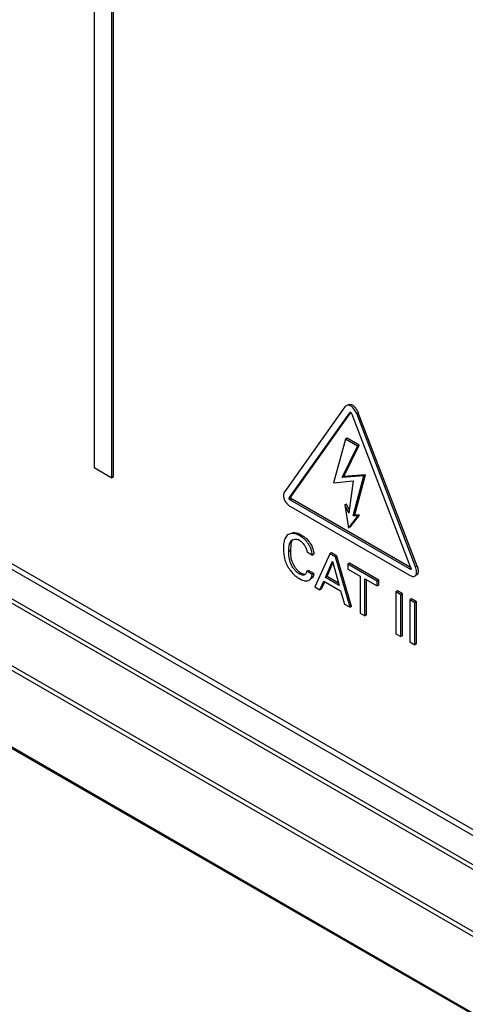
# Model space of a CAD drawing. Header units: inches. Extents: x 0 to 34, y 0 to 22.
# Tile 103 of 125: x 24.974 to 25.268, y 14.318 to 14.967. Entities that reach past the tile are written whole.
import ezdxf

# ---------------------------------------------------------------- set-up
doc = ezdxf.new("R2010")
doc.units = ezdxf.units.IN
doc.header["$LTSCALE"] = 1.87
doc.header["$MEASUREMENT"] = 0
doc.layers.get('0').update_dxf_attribs({"linetype": 'CONTINUOUS'})

msp = doc.modelspace()

# ---------------------------------------------------------------- linework, layer by layer
at = {"color": 7, "linetype": 'CONTINUOUS'}
for p, q in [((26.88016, 13.50076), (22.14961, 16.23212)), ((26.88578, 13.50132), (22.15524, 16.23268)), ((22.1311, 16.22054), (26.86164, 13.48918)), ((22.13297, 16.22252), (26.86352, 13.49116)), ((26.84305, 13.45565), (22.1125, 16.187)), ((26.84382, 13.45831), (22.11328, 16.18967)), ((22.03903, 16.17889), (26.91807, 13.3618)), ((22.03965, 16.17756), (26.91869, 13.36047)), ((25.02292, 15.14724), (25.02292, 14.67181)), ((25.0347, 14.66501), (25.0347, 15.14044)), ((25.03576, 14.66562), (25.03576, 15.14105)), ((25.18834, 14.71184), (25.14862, 14.65591)), ((25.19018, 14.71317), (25.19139, 14.71351)), ((25.19139, 14.71351), (25.19235, 14.7134)), ((25.1518, 14.65194), (25.19153, 14.70787)), ((25.15286, 14.65256), (25.19227, 14.70803)), ((25.19153, 14.70787), (25.19189, 14.7083)), ((25.19198, 14.70813), (25.19153, 14.70787)), ((25.19189, 14.7083), (25.1922, 14.70829)), ((25.1922, 14.70829), (25.19286, 14.70709)), ((25.19286, 14.70709), (25.23162, 14.6059)), ((25.19713, 14.70794), (25.19607, 14.70733)), ((25.23483, 14.60615), (25.19607, 14.70733)), ((25.19682, 14.70867), (25.19713, 14.70794)), ((25.23589, 14.60676), (25.19713, 14.70794)), ((25.18875, 14.69045), (25.18084, 14.66169)), ((25.18658, 14.66522), (25.19667, 14.68588)), ((25.18764, 14.66584), (25.19773, 14.68649)), ((25.18981, 14.69106), (25.18875, 14.69045)), ((25.19667, 14.68588), (25.18875, 14.69045)), ((25.19773, 14.68649), (25.18981, 14.69106)), ((25.19773, 14.68649), (25.19667, 14.68588)), ((25.02292, 14.67181), (25.0347, 14.66501)), ((25.03576, 14.66562), (25.0347, 14.66501)), ((25.20082, 14.66636), (25.18658, 14.66522)), ((25.18764, 14.66584), (25.18658, 14.66522)), ((25.20188, 14.66697), (25.18764, 14.66584)), ((25.1937, 14.63988), (25.20082, 14.66636)), ((25.19476, 14.6405), (25.20188, 14.66697)), ((25.20188, 14.66697), (25.20082, 14.66636)), ((25.18084, 14.66169), (25.1937, 14.66294)), ((25.1937, 14.66294), (25.19093, 14.64171)), ((25.14862, 14.65591), (25.14833, 14.65542)), ((25.14834, 14.65074), (25.14925, 14.64904)), ((25.15069, 14.64734), (25.15185, 14.64636)), ((25.15259, 14.65163), (25.15153, 14.65102)), ((25.15286, 14.65256), (25.1518, 14.65194)), ((25.15185, 14.64636), (25.15249, 14.64595)), ((25.15355, 14.65081), (25.15249, 14.6502)), ((25.23092, 14.60491), (25.15249, 14.6502)), ((25.23154, 14.60578), (25.15355, 14.65081)), ((25.18941, 14.64769), (25.18835, 14.64708)), ((25.19093, 14.64171), (25.18835, 14.64708)), ((25.18835, 14.64708), (25.19072, 14.63178)), ((25.19122, 14.64393), (25.18941, 14.64769)), ((25.15249, 14.64595), (25.23092, 14.60066)), ((25.19072, 14.63178), (25.19687, 14.63965)), ((25.19178, 14.63239), (25.19793, 14.64026)), ((25.19476, 14.6405), (25.1937, 14.63988)), ((25.19687, 14.63965), (25.1937, 14.63988)), ((25.19793, 14.64026), (25.19476, 14.6405)), ((25.19793, 14.64026), (25.19687, 14.63965)), ((25.15196, 14.62809), (25.15376, 14.62871)), ((25.15934, 14.62746), (25.15828, 14.62685)), ((25.15934, 14.62746), (25.16118, 14.62628)), ((25.15265, 14.62104), (25.15242, 14.61699)), ((25.1537, 14.62408), (25.1552, 14.62456)), ((25.15242, 14.61699), (25.15136, 14.61638)), ((25.16333, 14.61609), (25.16687, 14.61404)), ((25.16793, 14.61466), (25.16687, 14.61404)), ((25.16783, 14.61559), (25.16793, 14.61466)), ((25.17847, 14.61481), (25.16839, 14.59299)), ((25.17953, 14.61542), (25.17847, 14.61481)), ((25.18202, 14.61276), (25.17847, 14.61481)), ((25.18308, 14.61338), (25.17953, 14.61542)), ((25.14822, 14.61319), (25.14879, 14.61074)), ((25.17545, 14.59921), (25.1801, 14.61008)), ((25.17651, 14.59983), (25.18041, 14.60894)), ((25.1801, 14.61008), (25.18451, 14.59399)), ((25.18308, 14.61338), (25.18202, 14.61276)), ((25.1917, 14.57953), (25.18202, 14.61276)), ((25.19276, 14.58014), (25.18308, 14.61338)), ((25.1913, 14.60863), (25.19023, 14.60802)), ((25.20956, 14.59686), (25.19023, 14.60802)), ((25.19023, 14.60802), (25.19023, 14.60476)), ((25.21062, 14.59747), (25.1913, 14.60863)), ((25.15918, 14.60226), (25.15812, 14.60164)), ((25.16014, 14.60084), (25.15812, 14.60164)), ((25.15918, 14.60226), (25.16073, 14.60157)), ((25.16073, 14.60157), (25.1624, 14.60142)), ((25.16235, 14.60136), (25.16218, 14.60119)), ((25.16422, 14.6039), (25.16316, 14.60329)), ((25.16681, 14.60118), (25.16316, 14.60329)), ((25.16787, 14.6018), (25.16422, 14.6039)), ((25.1665, 14.59977), (25.16681, 14.60118)), ((25.16787, 14.6018), (25.16681, 14.60118)), ((25.16787, 14.6018), (25.16757, 14.60041)), ((25.19023, 14.60476), (25.19826, 14.60013)), ((25.23152, 14.60526), (25.23092, 14.60491)), ((25.23223, 14.60484), (25.23188, 14.60464)), ((25.23454, 14.60019), (25.23506, 14.60067)), ((25.23589, 14.60676), (25.23483, 14.60615)), ((25.23544, 14.60383), (25.235, 14.60565)), ((25.23612, 14.60128), (25.23506, 14.60067)), ((25.23612, 14.60128), (25.2356, 14.60081)), ((25.23632, 14.60164), (25.23612, 14.60128)), ((25.15717, 14.59908), (25.15785, 14.59866)), ((25.15785, 14.59866), (25.15979, 14.59769)), ((25.16623, 14.59916), (25.1665, 14.59977)), ((25.17181, 14.59102), (25.1744, 14.59672)), ((25.17287, 14.59163), (25.17504, 14.59643)), ((25.1744, 14.59672), (25.1855, 14.59031)), ((25.17651, 14.59983), (25.17545, 14.59921)), ((25.18451, 14.59399), (25.17545, 14.59921)), ((25.18411, 14.59544), (25.17651, 14.59983)), ((25.19826, 14.60013), (25.19826, 14.57575)), ((25.20154, 14.59824), (25.20956, 14.59361)), ((25.20154, 14.57385), (25.20154, 14.59824)), ((25.2026, 14.57446), (25.2026, 14.59762)), ((25.21062, 14.59747), (25.20956, 14.59686)), ((25.20956, 14.59361), (25.20956, 14.59686)), ((25.21062, 14.59422), (25.20956, 14.59361)), ((25.21062, 14.59422), (25.21062, 14.59747)), ((25.23454, 14.60019), (25.23514, 14.60054)), ((25.16839, 14.59299), (25.17181, 14.59102)), ((25.17287, 14.59163), (25.17181, 14.59102)), ((25.1855, 14.59031), (25.18808, 14.58162)), ((25.22298, 14.59034), (25.22192, 14.58973)), ((25.22524, 14.58781), (25.22192, 14.58973)), ((25.22192, 14.58973), (25.22192, 14.56209)), ((25.2263, 14.58842), (25.22298, 14.59034)), ((25.2263, 14.58842), (25.22524, 14.58781)), ((25.22524, 14.56017), (25.22524, 14.58781)), ((25.2263, 14.56078), (25.2263, 14.58842)), ((25.18808, 14.58162), (25.1917, 14.57953)), ((25.23219, 14.58502), (25.23113, 14.58441)), ((25.23445, 14.58249), (25.23113, 14.58441)), ((25.23113, 14.58441), (25.23113, 14.55676)), ((25.23551, 14.5831), (25.23219, 14.58502)), ((25.23551, 14.5831), (25.23445, 14.58249)), ((25.23445, 14.55485), (25.23445, 14.58249)), ((25.23551, 14.55546), (25.23551, 14.5831)), ((25.19276, 14.58014), (25.1917, 14.57953)), ((25.19826, 14.57575), (25.20154, 14.57385)), ((25.2026, 14.57446), (25.20154, 14.57385)), ((25.22192, 14.56209), (25.22524, 14.56017)), ((25.2263, 14.56078), (25.22524, 14.56017)), ((25.23113, 14.55676), (25.23445, 14.55485)), ((25.23551, 14.55546), (25.23445, 14.55485))]:
    msp.add_line(p, q, dxfattribs=at)
for centre, radius, start, end in [((25.19035, 14.71042), 0.00246, 133.14538, 144.78297), ((25.19035, 14.71042), 0.00246, 120.003, 133.07604), ((25.18558, 14.70347), 0.01238, 31.90482, 37.3565), ((25.18517, 14.7032), 0.01287, 28.59885, 31.96865), ((25.18565, 14.70346), 0.01233, 25.01301, 28.60458), ((25.15806, 14.65507), 0.01067, 214.39066, 218.26363), ((25.15861, 14.6555), 0.01137, 218.2504, 222.06583), ((25.15874, 14.65561), 0.01155, 222.05258, 225.81281), ((25.15521, 14.61878), 0.00588, 59.92004, 66.09858), ((25.16102, 14.60252), 0.00177, 303.65324, 311.1459), ((25.22427, 14.60212), 0.0113, 18.22188, 20.90981)]:
    msp.add_arc(centre, radius, start, end, dxfattribs=at)
for points, knots in [([(25.19607, 14.70733), (25.1959, 14.70777), (25.1955, 14.70865), (25.19474, 14.70989), (25.19387, 14.71102), (25.19292, 14.71195), (25.19191, 14.71261), (25.1909, 14.71292), (25.18994, 14.7129), (25.18937, 14.7127), (25.18912, 14.71255)], [0, 0, 0, 0, 0.146168, 0.298333, 0.447913, 0.586919, 0.709367, 0.815678, 0.910989, 1, 1, 1, 1]), ([(25.19235, 14.7134), (25.19262, 14.71332), (25.19318, 14.71309), (25.19397, 14.71255), (25.19473, 14.71183), (25.1952, 14.71128), (25.19542, 14.71098)], [0, 0, 0, 0, 0.213492, 0.452935, 0.717417, 1, 1, 1, 1]), ([(25.14833, 14.65542), (25.14819, 14.65511), (25.14797, 14.6544), (25.1478, 14.65281), (25.14803, 14.65154), (25.14834, 14.65074)], [0, 0, 0, 0, 0.215856, 0.458213, 1, 1, 1, 1]), ([(25.15153, 14.65102), (25.15149, 14.65111), (25.15146, 14.6513), (25.15155, 14.65163), (25.15171, 14.65182), (25.1518, 14.65194)], [0, 0, 0, 0, 0.288981, 0.537679, 1, 1, 1, 1]), ([(25.15249, 14.6502), (25.1523, 14.65031), (25.15202, 14.65045), (25.15169, 14.65073), (25.15157, 14.65092), (25.15153, 14.65102)], [0, 0, 0, 0, 0.489044, 0.743616, 1, 1, 1, 1]), ([(25.15286, 14.65256), (25.15277, 14.65243), (25.15261, 14.65224), (25.15252, 14.65191), (25.15256, 14.65172), (25.15259, 14.65163)], [0, 0, 0, 0, 0.462321, 0.711019, 1, 1, 1, 1]), ([(25.15259, 14.65163), (25.15263, 14.65153), (25.15275, 14.65134), (25.15308, 14.65106), (25.15337, 14.65092), (25.15355, 14.65081)], [0, 0, 0, 0, 0.256384, 0.510956, 1, 1, 1, 1]), ([(25.1509, 14.62748), (25.15046, 14.62723), (25.14965, 14.62656), (25.14912, 14.62567), (25.14889, 14.62519)], [0, 0, 0, 0, 0.486465, 1, 1, 1, 1]), ([(25.15828, 14.62685), (25.15765, 14.62722), (25.15637, 14.6278), (25.15439, 14.62823), (25.15252, 14.62816), (25.15139, 14.62776), (25.1509, 14.62748)], [0, 0, 0, 0, 0.283311, 0.542607, 0.779652, 1, 1, 1, 1]), ([(25.15376, 14.62871), (25.15466, 14.62886), (25.15664, 14.62873), (25.15845, 14.62798), (25.15934, 14.62746)], [0, 0, 0, 0, 0.467602, 1, 1, 1, 1]), ([(25.16687, 14.61404), (25.16683, 14.61467), (25.16661, 14.61599), (25.166, 14.61794), (25.16513, 14.6199), (25.16404, 14.62174), (25.16275, 14.62337), (25.1609, 14.62516), (25.15934, 14.62624), (25.15828, 14.62685)], [0, 0, 0, 0, 0.118226, 0.247734, 0.38295, 0.518024, 0.647905, 0.77165, 1, 1, 1, 1]), ([(25.14889, 14.62519), (25.14867, 14.62472), (25.14832, 14.62368), (25.14789, 14.6214), (25.14781, 14.61961), (25.14781, 14.61839)], [0, 0, 0, 0, 0.226794, 0.472502, 1, 1, 1, 1]), ([(25.15136, 14.61638), (25.15136, 14.61717), (25.15137, 14.61871), (25.15157, 14.6206), (25.15196, 14.62196), (25.15237, 14.62284), (25.15295, 14.62357), (25.15344, 14.62393), (25.1537, 14.62408)], [0, 0, 0, 0, 0.283104, 0.549852, 0.671824, 0.785652, 0.893842, 1, 1, 1, 1]), ([(25.15422, 14.62431), (25.154, 14.62413), (25.1536, 14.6237), (25.15316, 14.62291), (25.15284, 14.62201), (25.15271, 14.62137), (25.15265, 14.62104)], [0, 0, 0, 0, 0.231196, 0.471448, 0.727124, 1, 1, 1, 1]), ([(25.1552, 14.62456), (25.15558, 14.6246), (25.15641, 14.62457), (25.1572, 14.62433), (25.15759, 14.62415)], [0, 0, 0, 0, 0.477337, 1, 1, 1, 1]), ([(25.15815, 14.62387), (25.15846, 14.62369), (25.15908, 14.62325), (25.15996, 14.62247), (25.16082, 14.62155), (25.16161, 14.62052), (25.16229, 14.61943), (25.16283, 14.61831), (25.16318, 14.6172), (25.16328, 14.61645), (25.16333, 14.61609)], [0, 0, 0, 0, 0.110849, 0.234545, 0.366622, 0.502341, 0.637034, 0.766415, 0.887063, 1, 1, 1, 1]), ([(25.16118, 14.62628), (25.16187, 14.62577), (25.16325, 14.62462), (25.16441, 14.62325), (25.16494, 14.6225)], [0, 0, 0, 0, 0.483711, 1, 1, 1, 1]), ([(25.16494, 14.6225), (25.16569, 14.62145), (25.16661, 14.61974), (25.16746, 14.61737), (25.16773, 14.61617), (25.16783, 14.61559)], [0, 0, 0, 0, 0.513043, 0.764271, 1, 1, 1, 1]), ([(25.14781, 14.61839), (25.14781, 14.61797), (25.14784, 14.61624), (25.14799, 14.6145), (25.14822, 14.61319)], [0, 0, 0, 0, 0.239051, 1, 1, 1, 1]), ([(25.15812, 14.60164), (25.15754, 14.60198), (25.15642, 14.60285), (25.15493, 14.60447), (25.15361, 14.60635), (25.15256, 14.60838), (25.15188, 14.61046), (25.1514, 14.61312), (25.15136, 14.61509), (25.15136, 14.61638)], [0, 0, 0, 0, 0.117422, 0.249402, 0.387765, 0.523681, 0.651438, 0.772741, 1, 1, 1, 1]), ([(25.15242, 14.61699), (25.15242, 14.61571), (25.15246, 14.61373), (25.15294, 14.61107), (25.15362, 14.60899), (25.15467, 14.60697), (25.15599, 14.60508), (25.15748, 14.60346), (25.1586, 14.60259), (25.15918, 14.60226)], [0, 0, 0, 0, 0.227259, 0.348562, 0.476319, 0.612235, 0.750598, 0.882578, 1, 1, 1, 1]), ([(25.14879, 14.61074), (25.14897, 14.61014), (25.14939, 14.60894), (25.1502, 14.60717), (25.15119, 14.60546), (25.15194, 14.60436), (25.15235, 14.60382)], [0, 0, 0, 0, 0.23989, 0.488263, 0.743192, 1, 1, 1, 1]), ([(25.15235, 14.60382), (25.15306, 14.60287), (25.15454, 14.60116), (25.15628, 14.59968), (25.15717, 14.59908)], [0, 0, 0, 0, 0.523498, 1, 1, 1, 1]), ([(25.16199, 14.60105), (25.16174, 14.60089), (25.16111, 14.60072), (25.16047, 14.60078), (25.16014, 14.60084)], [0, 0, 0, 0, 0.469285, 1, 1, 1, 1]), ([(25.16316, 14.60329), (25.1631, 14.60292), (25.16292, 14.60223), (25.16257, 14.6016), (25.16235, 14.60136)], [0, 0, 0, 0, 0.528435, 1, 1, 1, 1]), ([(25.23188, 14.60464), (25.23186, 14.60461), (25.23181, 14.60457), (25.2317, 14.60455), (25.23159, 14.60457), (25.23141, 14.60463), (25.23119, 14.60475), (25.23101, 14.60486), (25.23092, 14.60491)], [0, 0, 0, 0, 0.091864, 0.185059, 0.294399, 0.421772, 0.711442, 1, 1, 1, 1]), ([(25.23092, 14.60066), (25.23123, 14.60048), (25.23186, 14.60019), (25.23282, 14.59993), (25.23374, 14.59989), (25.23431, 14.60006), (25.23454, 14.60019)], [0, 0, 0, 0, 0.282502, 0.547063, 0.785921, 1, 1, 1, 1]), ([(25.23162, 14.6059), (25.23171, 14.60567), (25.23184, 14.60534), (25.23194, 14.60491), (25.23193, 14.60471), (25.23188, 14.60464)], [0, 0, 0, 0, 0.56436, 0.813071, 1, 1, 1, 1]), ([(25.23506, 14.60067), (25.23519, 14.60085), (25.23539, 14.60129), (25.23553, 14.60205), (25.23555, 14.60291), (25.23549, 14.60351), (25.23544, 14.60383)], [0, 0, 0, 0, 0.205693, 0.442332, 0.709191, 1, 1, 1, 1]), ([(25.23589, 14.60676), (25.23606, 14.60631), (25.23634, 14.60539), (25.23659, 14.60402), (25.23662, 14.60276), (25.23647, 14.60197), (25.23632, 14.60164)], [0, 0, 0, 0, 0.277719, 0.548044, 0.793147, 1, 1, 1, 1]), ([(25.15979, 14.59769), (25.16022, 14.59751), (25.16108, 14.59721), (25.16238, 14.59696), (25.1636, 14.59702), (25.16435, 14.5973), (25.16468, 14.59749)], [0, 0, 0, 0, 0.280231, 0.538155, 0.77468, 1, 1, 1, 1]), ([(25.16468, 14.59749), (25.165, 14.59768), (25.16561, 14.59817), (25.16605, 14.59881), (25.16623, 14.59916)], [0, 0, 0, 0, 0.487, 1, 1, 1, 1]), ([(25.16757, 14.60041), (25.16742, 14.59998), (25.16702, 14.59919), (25.16639, 14.59855), (25.16605, 14.5983)], [0, 0, 0, 0, 0.518501, 1, 1, 1, 1])]:
    msp.add_open_spline(points, degree=3, knots=knots, dxfattribs=at)

doc.saveas('drawing.dxf')
